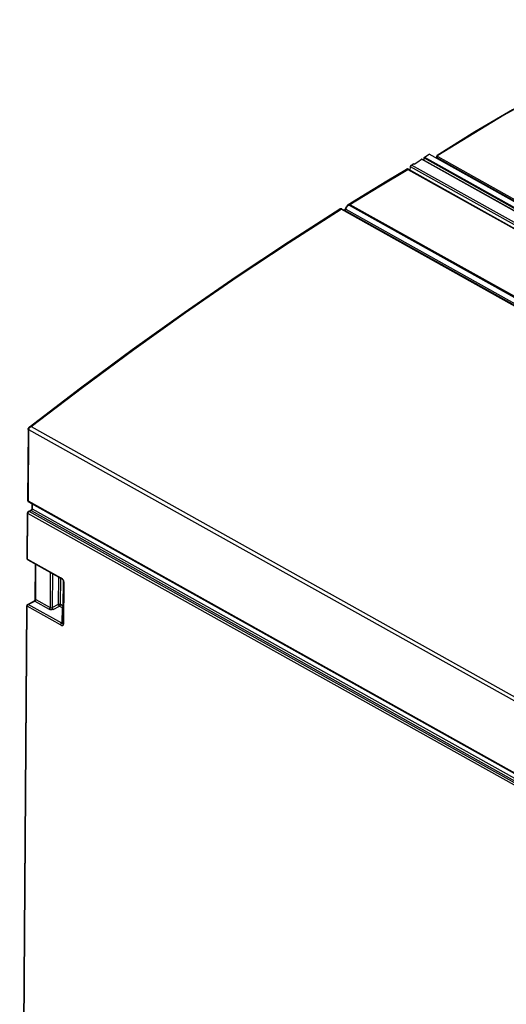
# Model space of a CAD drawing. Extents: x 0 to 420, y 0 to 297.
# Tile 21 of 37: x 321 to 337, y 116 to 150. Entities that reach past the tile are written whole.
import ezdxf

# ---------------------------------------------------------------- set-up
doc = ezdxf.new("R2010")
doc.units = 0
doc.header["$LTSCALE"] = 23.1
doc.layers.get('0').update_dxf_attribs({"linetype": 'CONTINUOUS'})

msp = doc.modelspace()

# ---------------------------------------------------------------- linework, layer by layer
at = {"color": 7, "linetype": 'CONTINUOUS'}
for p, q in [((336.35, 145.899), (335.071, 145.098)), ((334.638, 145.038), (334.798, 145.142)), ((352.814, 135.074), (334.798, 145.142)), ((334.191, 144.775), (334.254, 144.817)), ((334.282, 144.802), (334.254, 144.817)), ((352.817, 134.762), (334.547, 144.972)), ((334.625, 144.929), (334.625, 145.014)), ((335.04, 145.007), (335.041, 145.046)), ((334.096, 144.631), (382.374, 117.651)), ((334.155, 144.598), (334.159, 144.719)), ((331.812, 143.286), (331.809, 143.287)), ((331.826, 143.28), (331.822, 143.282)), ((331.826, 143.28), (331.912, 143.243)), ((331.911, 143.243), (331.912, 143.243)), ((331.93, 143.249), (331.996, 143.378)), ((331.93, 143.249), (331.93, 143.249)), ((321.17, 135.807), (321.152, 133.385)), ((321.177, 133.34), (369.818, 106.158)), ((321.294, 133.275), (321.293, 133.097)), ((321.137, 131.41), (321.148, 132.963)), ((321.176, 133.007), (321.266, 133.053)), ((321.138, 131.4), (321.137, 131.41)), ((321.162, 131.366), (322.296, 130.732)), ((321.413, 130.038), (321.422, 131.221)), ((322.368, 130.637), (322.358, 129.202)), ((320.882, 97.366), (321.125, 129.806)), ((321.152, 129.85), (321.367, 129.961)), ((322.358, 129.202), (322.358, 129.201))]:
    msp.add_line(p, q, dxfattribs=at)
at = {"color": 9, "linetype": 'CONTINUOUS'}
for p, q in [((352.795, 134.766), (334.536, 144.97)), ((334.625, 145.014), (352.794, 134.861)), ((334.638, 145.038), (352.793, 134.892)), ((335.063, 145.015), (335.063, 144.994)), ((352.78, 135.114), (335.063, 145.015)), ((335.09, 145.096), (335.079, 145.085)), ((335.089, 145.062), (352.806, 135.161)), ((333.086, 144.04), (334.07, 144.628)), ((334.07, 144.628), (382.348, 117.648)), ((382.507, 117.7), (334.159, 144.719)), ((382.539, 117.756), (334.191, 144.775)), ((332.104, 143.438), (333.086, 144.04)), ((380.079, 116.291), (331.801, 143.271)), ((331.822, 143.282), (331.826, 143.28)), ((380.105, 116.295), (331.827, 143.276)), ((331.829, 143.279), (331.832, 143.278)), ((331.829, 143.279), (331.832, 143.278)), ((331.912, 143.243), (331.914, 143.241)), ((331.912, 143.243), (331.914, 143.241)), ((331.914, 143.241), (380.227, 116.242)), ((331.914, 143.241), (331.92, 143.24)), ((331.92, 143.24), (331.926, 143.24)), ((331.926, 143.24), (331.934, 143.242)), ((331.965, 143.274), (332.013, 143.367)), ((331.965, 143.274), (380.278, 116.274)), ((332.079, 143.409), (380.357, 116.429)), ((332.104, 143.438), (380.382, 116.457)), ((321.184, 135.789), (321.166, 133.366)), ((321.185, 135.798), (369.482, 108.806)), ((321.275, 135.89), (369.553, 108.909)), ((321.166, 133.366), (369.806, 106.183)), ((321.308, 133.267), (321.307, 133.102)), ((321.307, 133.102), (369.947, 105.919)), ((321.151, 131.391), (321.163, 132.944)), ((369.768, 105.78), (321.163, 132.944)), ((321.199, 133.004), (321.271, 133.041)), ((369.804, 105.841), (321.199, 133.004)), ((321.271, 133.041), (369.911, 105.858)), ((321.137, 131.41), (321.137, 131.408)), ((321.151, 131.391), (322.285, 130.757)), ((321.161, 131.366), (321.162, 131.366)), ((321.427, 130.019), (321.436, 131.213)), ((321.923, 130.941), (321.914, 129.747)), ((321.993, 130.901), (321.985, 129.746)), ((322.2, 129.857), (322.207, 130.782)), ((322.271, 129.856), (322.277, 130.742)), ((322.361, 129.806), (322.367, 130.646)), ((322.382, 130.618), (322.372, 129.183)), ((320.896, 97.347), (321.139, 129.787)), ((322.273, 129.154), (321.139, 129.787)), ((321.175, 129.848), (321.391, 129.959)), ((322.309, 129.214), (321.175, 129.848)), ((321.391, 129.959), (321.878, 129.686)), ((321.427, 130.019), (321.914, 129.747)), ((321.985, 129.746), (322.2, 129.857)), ((322.019, 129.684), (322.235, 129.795)), ((322.235, 129.795), (322.325, 129.745)), ((322.271, 129.856), (322.361, 129.806)), ((322.325, 129.745), (322.309, 129.214))]:
    msp.add_line(p, q, dxfattribs=at)
for points in [[(344.059, 149.709), (341.822, 148.779), (339.577, 147.697), (337.33, 146.469), (335.09, 145.096)], [(335.041, 145.046), (335.046, 145.03), (335.063, 145.015)], [(335.089, 145.062), (335.076, 145.049), (335.067, 145.032), (335.063, 145.015)], [(335.071, 145.098), (335.077, 145.099), (335.09, 145.096)], [(335.079, 145.085), (335.079, 145.072), (335.089, 145.062)], [(334.022, 144.632), (334.029, 144.635), (334.038, 144.637), (334.048, 144.636), (334.059, 144.633), (334.07, 144.628)], [(334.096, 144.631), (334.091, 144.633), (334.084, 144.633), (334.077, 144.632), (334.07, 144.628)], [(321.275, 135.89), (323.014, 137.222), (324.76, 138.514), (326.512, 139.766), (328.271, 140.976), (330.034, 142.145), (331.801, 143.271)], [(331.801, 143.271), (331.792, 143.276), (331.783, 143.28), (331.776, 143.282), (331.77, 143.283), (331.765, 143.282), (331.765, 143.282)], [(331.801, 143.271), (331.808, 143.275), (331.815, 143.277), (331.821, 143.277), (331.827, 143.276)], [(331.827, 143.276), (331.823, 143.278), (331.819, 143.28), (331.816, 143.282), (331.815, 143.283), (331.814, 143.284), (331.815, 143.284), (331.817, 143.284), (331.821, 143.282)], [(331.93, 143.249), (331.934, 143.256), (331.938, 143.263), (331.943, 143.268), (331.948, 143.272), (331.953, 143.275), (331.957, 143.275), (331.961, 143.275), (331.965, 143.274)], [(331.934, 143.242), (331.94, 143.246), (331.947, 143.251), (331.954, 143.258), (331.96, 143.265), (331.965, 143.274)], [(331.996, 143.378), (331.996, 143.377), (331.998, 143.376), (332.001, 143.373), (332.006, 143.37), (332.013, 143.367)], [(332.013, 143.367), (332.018, 143.377), (332.025, 143.386), (332.032, 143.394), (332.039, 143.401), (332.047, 143.406), (332.054, 143.41), (332.061, 143.412), (332.068, 143.412), (332.074, 143.412), (332.079, 143.409)], [(332.047, 143.436), (332.049, 143.436), (332.06, 143.442), (332.071, 143.444), (332.083, 143.444), (332.094, 143.442), (332.104, 143.438)], [(332.104, 143.438), (332.097, 143.432), (332.09, 143.426), (332.084, 143.418), (332.079, 143.409)], [(321.184, 135.789), (321.178, 135.793), (321.173, 135.797), (321.171, 135.803), (321.17, 135.807)], [(321.174, 135.811), (321.172, 135.819), (321.172, 135.826), (321.172, 135.827)], [(321.185, 135.798), (321.178, 135.804), (321.174, 135.811)], [(321.185, 135.798), (321.184, 135.793), (321.184, 135.789)], [(321.217, 135.855), (321.206, 135.844), (321.198, 135.833), (321.191, 135.821), (321.187, 135.809), (321.185, 135.798)], [(321.275, 135.89), (321.259, 135.891), (321.244, 135.89), (321.23, 135.887), (321.217, 135.883), (321.207, 135.877), (321.203, 135.874)], [(321.275, 135.89), (321.259, 135.883), (321.244, 135.875), (321.229, 135.866), (321.217, 135.855)], [(321.166, 133.366), (321.16, 133.37), (321.155, 133.374), (321.152, 133.38), (321.152, 133.385)], [(321.166, 133.366), (321.166, 133.359), (321.168, 133.352), (321.17, 133.347), (321.174, 133.343), (321.177, 133.34)], [(321.271, 133.041), (321.278, 133.046), (321.284, 133.052), (321.291, 133.059), (321.296, 133.067), (321.301, 133.075), (321.304, 133.084), (321.306, 133.093), (321.307, 133.102)], [(321.307, 133.102), (321.304, 133.104), (321.301, 133.104), (321.298, 133.105), (321.296, 133.104), (321.294, 133.103), (321.293, 133.1), (321.293, 133.097)], [(321.148, 132.963), (321.149, 132.958), (321.152, 132.952), (321.157, 132.948), (321.163, 132.944)], [(321.163, 132.944), (321.163, 132.952), (321.165, 132.961), (321.169, 132.97), (321.173, 132.979), (321.179, 132.987), (321.185, 132.994), (321.192, 133), (321.199, 133.004)], [(321.176, 133.007), (321.179, 133.008), (321.185, 133.009), (321.192, 133.007), (321.199, 133.004)], [(321.271, 133.041), (321.268, 133.043), (321.265, 133.045), (321.263, 133.047), (321.263, 133.049), (321.263, 133.051), (321.264, 133.052), (321.266, 133.053)], [(321.137, 131.408), (321.138, 131.403), (321.141, 131.398), (321.145, 131.394), (321.151, 131.391)], [(321.151, 131.391), (321.152, 131.383), (321.154, 131.376), (321.157, 131.37), (321.161, 131.366)], [(322.319, 130.732), (322.303, 130.746), (322.285, 130.757)], [(322.296, 130.732), (322.295, 130.733), (322.291, 130.737), (322.287, 130.742), (322.285, 130.749), (322.285, 130.757)], [(322.377, 130.648), (322.373, 130.66), (322.366, 130.674), (322.358, 130.688), (322.347, 130.703), (322.334, 130.718), (322.319, 130.732)], [(322.382, 130.618), (322.376, 130.622), (322.372, 130.627), (322.369, 130.632), (322.368, 130.637)], [(322.382, 130.618), (322.382, 130.627), (322.38, 130.637), (322.377, 130.648)], [(321.139, 129.787), (321.133, 129.791), (321.129, 129.795), (321.126, 129.799), (321.125, 129.804), (321.125, 129.806)], [(321.139, 129.787), (321.14, 129.796), (321.142, 129.805), (321.145, 129.814), (321.15, 129.822), (321.155, 129.83), (321.161, 129.837), (321.168, 129.843), (321.175, 129.848)], [(321.152, 129.85), (321.156, 129.851), (321.162, 129.852), (321.168, 129.851), (321.175, 129.848)], [(321.391, 129.959), (321.384, 129.962), (321.377, 129.963), (321.371, 129.962), (321.367, 129.961)], [(321.427, 130.019), (321.426, 130.012), (321.425, 130.005), (321.423, 129.998), (321.42, 129.991), (321.416, 129.984), (321.412, 129.978), (321.407, 129.972), (321.402, 129.966), (321.396, 129.962), (321.391, 129.959)], [(321.413, 130.038), (321.414, 130.033), (321.416, 130.028), (321.421, 130.023), (321.427, 130.019)], [(322.2, 129.857), (322.208, 129.86), (322.216, 129.862), (322.226, 129.864), (322.236, 129.864), (322.245, 129.864), (322.255, 129.862), (322.263, 129.859), (322.271, 129.856)], [(322.235, 129.795), (322.228, 129.8), (322.221, 129.806), (322.215, 129.813), (322.21, 129.821), (322.206, 129.83), (322.203, 129.839), (322.201, 129.848), (322.2, 129.857)], [(322.271, 129.856), (322.27, 129.847), (322.268, 129.838), (322.265, 129.829), (322.26, 129.821), (322.255, 129.813), (322.248, 129.806), (322.242, 129.8), (322.235, 129.795)], [(322.325, 129.745), (322.332, 129.749), (322.338, 129.755), (322.345, 129.762), (322.35, 129.77), (322.355, 129.779), (322.358, 129.788), (322.36, 129.797), (322.361, 129.806)], [(322.362, 129.759), (322.36, 129.757), (322.352, 129.752), (322.344, 129.748), (322.334, 129.746), (322.325, 129.745)], [(321.878, 129.686), (321.885, 129.691), (321.891, 129.697), (321.898, 129.704), (321.903, 129.712), (321.908, 129.72), (321.911, 129.729), (321.913, 129.738), (321.914, 129.747)], [(322.019, 129.684), (322.007, 129.679), (321.993, 129.675), (321.979, 129.672), (321.964, 129.67), (321.948, 129.67), (321.932, 129.671), (321.917, 129.673), (321.903, 129.676), (321.889, 129.681), (321.878, 129.686)], [(321.914, 129.747), (321.92, 129.744), (321.926, 129.742), (321.934, 129.74), (321.941, 129.739), (321.949, 129.739), (321.957, 129.739), (321.964, 129.74), (321.972, 129.741), (321.979, 129.743), (321.985, 129.746)], [(321.985, 129.746), (321.985, 129.737), (321.987, 129.728), (321.99, 129.719), (321.995, 129.711), (322, 129.702), (322.006, 129.695), (322.012, 129.689), (322.019, 129.684)], [(322.273, 129.154), (322.273, 129.162), (322.276, 129.171), (322.279, 129.18), (322.283, 129.189), (322.289, 129.197), (322.295, 129.204), (322.302, 129.21), (322.309, 129.214)], [(322.273, 129.154), (322.291, 129.145), (322.307, 129.14), (322.322, 129.137), (322.335, 129.138), (322.346, 129.141), (322.355, 129.145), (322.361, 129.151), (322.366, 129.159), (322.369, 129.166), (322.371, 129.174), (322.372, 129.183)], [(322.309, 129.214), (322.318, 129.205), (322.326, 129.198), (322.333, 129.193), (322.34, 129.189), (322.345, 129.188), (322.349, 129.188), (322.353, 129.189), (322.355, 129.191), (322.356, 129.194), (322.357, 129.198), (322.358, 129.201)], [(322.358, 129.202), (322.358, 129.197), (322.361, 129.192), (322.366, 129.187), (322.372, 129.183)]]:
    msp.add_lwpolyline(points, dxfattribs=at)
at = {"color": 7, "linetype": 'CONTINUOUS'}
for points in [[(344.041, 149.711), (342.764, 149.198), (341.483, 148.635), (340.2, 148.023), (338.916, 147.363), (337.632, 146.655), (336.35, 145.899)], [(334.282, 144.802), (334.409, 144.886), (334.536, 144.97)], [(334.536, 144.97), (334.539, 144.972), (334.543, 144.973), (334.546, 144.973), (334.547, 144.972)], [(334.625, 145.014), (334.626, 145.019), (334.627, 145.023), (334.629, 145.027), (334.631, 145.031), (334.635, 145.035), (334.638, 145.038)], [(335.071, 145.098), (335.069, 145.096), (335.059, 145.088), (335.051, 145.078), (335.045, 145.068), (335.042, 145.057), (335.041, 145.046)], [(332.047, 143.436), (332.689, 143.83), (333.356, 144.235), (334.022, 144.632)], [(334.057, 144.642), (334.043, 144.64), (334.031, 144.637), (334.022, 144.632)], [(334.096, 144.631), (334.084, 144.637), (334.07, 144.641), (334.057, 144.642)], [(334.159, 144.719), (334.16, 144.728), (334.163, 144.737), (334.167, 144.746), (334.172, 144.755), (334.177, 144.763), (334.184, 144.77), (334.191, 144.775)], [(321.203, 135.874), (322.944, 137.209), (324.701, 138.51), (326.466, 139.771), (328.236, 140.989), (330.012, 142.165), (331.765, 143.282)], [(331.809, 143.287), (331.806, 143.288), (331.802, 143.289), (331.797, 143.29), (331.791, 143.29), (331.785, 143.289), (331.779, 143.288), (331.772, 143.286), (331.766, 143.283), (331.765, 143.282)], [(331.822, 143.282), (331.818, 143.284), (331.815, 143.285), (331.812, 143.286)], [(331.93, 143.249), (331.93, 143.249), (331.928, 143.247), (331.926, 143.246), (331.923, 143.244), (331.92, 143.243), (331.917, 143.242), (331.914, 143.242), (331.912, 143.243), (331.912, 143.243)], [(332.047, 143.436), (332.033, 143.426), (332.021, 143.414), (332.009, 143.399), (331.999, 143.383), (331.996, 143.378)], [(321.172, 135.827), (321.17, 135.812), (321.17, 135.807)], [(321.203, 135.874), (321.202, 135.873), (321.191, 135.864), (321.183, 135.853), (321.177, 135.842), (321.173, 135.83), (321.172, 135.827)], [(321.152, 133.385), (321.152, 133.376), (321.155, 133.367), (321.158, 133.359)], [(321.158, 133.359), (321.163, 133.352), (321.17, 133.346), (321.177, 133.34)], [(321.176, 133.007), (321.169, 133.002), (321.162, 132.996), (321.156, 132.988), (321.152, 132.979), (321.149, 132.97), (321.148, 132.963)], [(321.293, 133.097), (321.292, 133.091), (321.29, 133.082), (321.287, 133.074), (321.282, 133.067), (321.277, 133.061), (321.271, 133.056), (321.266, 133.053)], [(321.151, 131.374), (321.145, 131.382), (321.141, 131.39), (321.138, 131.4)], [(321.162, 131.366), (321.158, 131.368), (321.151, 131.374)], [(322.296, 130.732), (322.304, 130.727), (322.311, 130.722), (322.318, 130.717), (322.325, 130.711), (322.331, 130.705), (322.338, 130.698), (322.343, 130.691), (322.349, 130.684), (322.353, 130.677), (322.357, 130.67), (322.361, 130.663), (322.364, 130.656), (322.366, 130.65), (322.367, 130.644), (322.368, 130.64), (322.368, 130.637)], [(321.152, 129.85), (321.147, 129.847), (321.14, 129.841), (321.134, 129.834), (321.129, 129.825), (321.126, 129.816), (321.125, 129.806)], [(321.367, 129.961), (321.372, 129.964), (321.377, 129.968), (321.383, 129.973)], [(321.383, 129.973), (321.389, 129.98), (321.395, 129.988), (321.401, 129.997), (321.405, 130.006), (321.409, 130.015), (321.411, 130.024), (321.412, 130.032), (321.413, 130.038)]]:
    msp.add_lwpolyline(points, dxfattribs=at)

doc.saveas('drawing.dxf')
